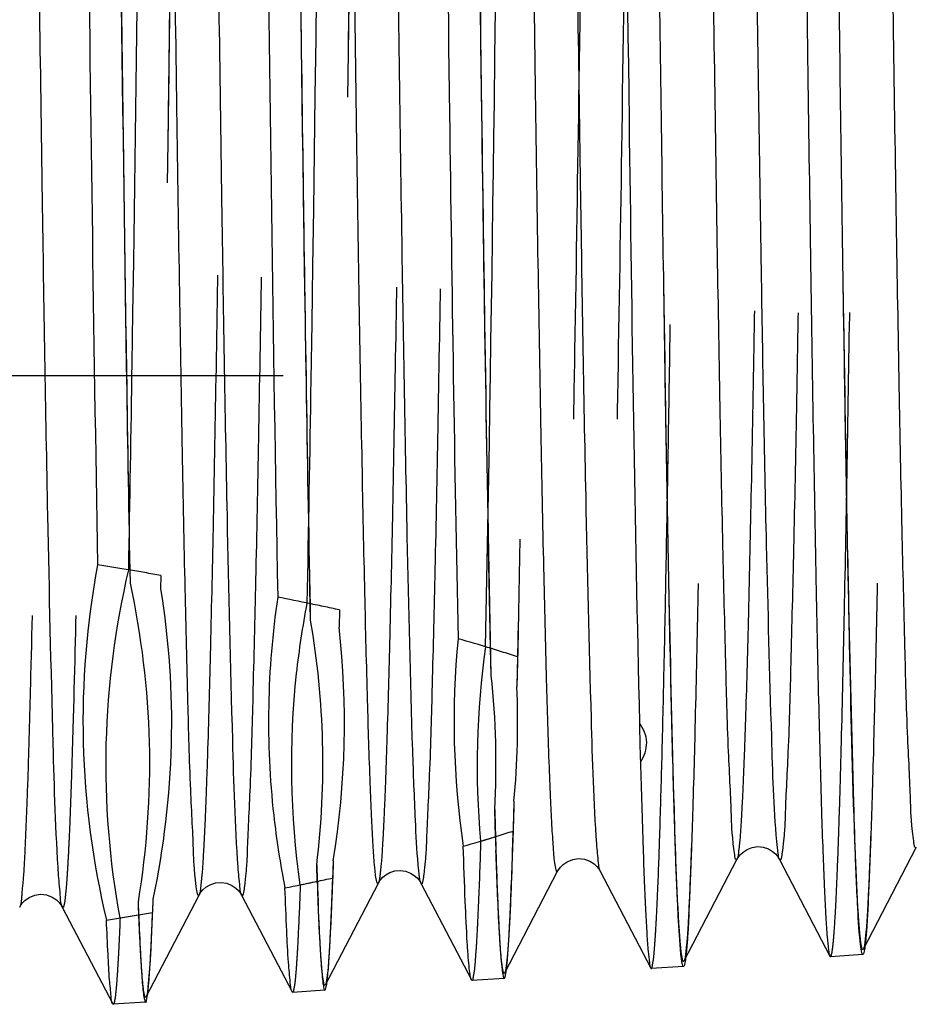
# Model space of a CAD drawing. Header units: millimetres. Extents: x 413 to 587, y 452 to 553.
# Tile 4 of 14: x 549 to 558, y 463 to 473. Entities that reach past the tile are written whole.
import ezdxf

# ---------------------------------------------------------------- set-up
doc = ezdxf.new("R2010")
doc.units = ezdxf.units.MM
doc.header["$LTSCALE"] = 65.185185
doc.linetypes.add('HIDDEN', pattern=[0.2, 0.1, -0.1])
doc.layers.add('KONST.EL_MIT_GEO', color=7, linetype='CONTINUOUS')

msp = doc.modelspace()

# ---------------------------------------------------------------- linework, layer by layer
at = {"layer": 'KONST.EL_MIT_GEO', "color": 8, "linetype": 'HIDDEN'}
for p, q in [((564.4007, 469.549), (525.869, 469.549)), ((550.1278, 467.5326), (550.1244, 467.3967)), ((551.9314, 467.1841), (551.927, 467.0092)), ((553.7317, 466.7091), (553.7242, 466.4091)), ((553.6951, 465.2505), (553.6875, 464.9489)), ((551.8679, 464.6487), (551.8635, 464.4738)), ((550.0461, 464.2613), (550.0427, 464.1253))]:
    msp.add_line(p, q, dxfattribs=at)
at = {"layer": 'KONST.EL_MIT_GEO', "color": 7, "linetype": 'Continuous'}
for p, q in [((549.8185, 467.4533), (549.8153, 467.5861)), ((551.64, 467.0791), (551.6358, 467.247)), ((553.4661, 466.5213), (553.4592, 466.7961)), ((553.507, 464.8913), (553.5001, 465.1658)), ((557.2261, 463.7554), (557.7609, 464.7826)), ((555.4139, 463.635), (555.9487, 464.6622)), ((556.3789, 464.6622), (556.8884, 463.6835)), ((551.706, 464.4403), (551.7019, 464.6083)), ((553.6017, 463.5151), (554.1365, 464.5422)), ((554.5667, 464.5422), (555.0765, 463.5631)), ((551.7895, 463.3943), (552.3243, 464.4214)), ((552.7546, 464.4214), (553.2641, 463.4427)), ((549.9773, 463.2739), (550.5121, 464.301)), ((550.9424, 464.301), (551.452, 463.3224)), ((549.1303, 464.1804), (549.6397, 463.2019)), ((549.9022, 464.1013), (549.899, 464.2341)), ((556.8884, 463.6835), (556.894, 463.6784)), ((557.2209, 463.7001), (556.894, 463.6784)), ((555.0765, 463.5631), (555.082, 463.558)), ((555.4087, 463.5797), (555.082, 463.558)), ((553.2696, 463.4377), (553.2641, 463.4427)), ((553.5966, 463.4594), (553.2696, 463.4377)), ((551.4574, 463.3173), (551.452, 463.3224)), ((551.7844, 463.339), (551.4574, 463.3173)), ((549.6451, 463.1969), (549.6397, 463.2019)), ((549.9722, 463.2186), (549.6451, 463.1969))]:
    msp.add_line(p, q, dxfattribs=at)
for points in [[(555.9486, 464.662), (555.9538, 464.6714), (555.9661, 464.69), (555.9844, 464.7118), (556.0113, 464.7364), (556.0515, 464.7624), (556.1032, 464.7826), (556.158, 464.7907), (556.2132, 464.7853), (556.2661, 464.7673), (556.3084, 464.7423), (556.3383, 464.7169), (556.3593, 464.6929), (556.3733, 464.6722), (556.379, 464.662)], [(554.1365, 464.5422), (554.1475, 464.5609), (554.1642, 464.583), (554.1907, 464.6095), (554.2328, 464.6389), (554.2888, 464.662), (554.348, 464.6708), (554.4066, 464.6641), (554.462, 464.6434), (554.5046, 464.6161), (554.5327, 464.5901), (554.5513, 464.5673), (554.5636, 464.548), (554.5668, 464.5421)], [(552.3242, 464.4213), (552.3252, 464.4233), (552.3342, 464.4384), (552.3489, 464.4585), (552.3702, 464.4813), (552.3998, 464.5052), (552.4411, 464.5285), (552.4924, 464.5451), (552.5456, 464.5499), (552.5983, 464.5423), (552.6483, 464.5234), (552.688, 464.4987), (552.7161, 464.474), (552.7359, 464.4509), (552.7492, 464.431), (552.7546, 464.4213)], [(550.512, 464.3009), (550.5176, 464.311), (550.531, 464.3309), (550.5511, 464.3542), (550.5806, 464.3798), (550.6241, 464.4059), (550.6796, 464.4246), (550.737, 464.4294), (550.7929, 464.4201), (550.8449, 464.3984), (550.8847, 464.3713), (550.911, 464.346), (550.9283, 464.3242), (550.9398, 464.3058), (550.9425, 464.3009)], [(548.6999, 464.1804), (548.7103, 464.1981), (548.7264, 464.2197), (548.7523, 464.2462), (548.7945, 464.2762), (548.8513, 464.3), (548.9115, 464.309), (548.9713, 464.302), (549.0278, 464.2805), (549.0708, 464.2521), (549.0985, 464.2258), (549.1164, 464.2032), (549.1281, 464.1844), (549.1303, 464.1803)]]:
    msp.add_lwpolyline(points, dxfattribs=at)
for centre, radius, start, end in [((538.3905, 399.7809), 68.761, 80.435841, 80.71288), ((543.9662, 430.3914), 37.6452, 78.24455, 78.75492), ((543.2163, 465.6319), 8.5471, 353.122, 9.74804), ((561.6599, 466.0569), 8.5708, 174.41054, 188.46285), ((549.5108, 453.8164), 13.567, 73.08041, 74.52875), ((545.0176, 465.6309), 8.4952, 356.86146, 6.01629), ((563.408, 466.0557), 8.4443, 180.09231, 182.78669), ((549.6626, 477.3378), 13.0268, 285.67624, 287.16446), ((544.1854, 500.2095), 36.5513, 281.35327, 281.87383), ((538.6616, 530.2652), 67.112, 279.36018, 279.64193)]:
    msp.add_arc(centre, radius, start, end, dxfattribs=at)
at = {"layer": 'KONST.EL_MIT_GEO', "color": 8, "linetype": 'HIDDEN'}
for centre, radius, start, end in [((539.3537, 405.4992), 62.9622, 80.147043, 80.448114), ((544.8725, 434.7528), 33.1906, 77.72078, 78.29474), ((543.4434, 466.0408), 8.5387, 350.61706, 6.51195), ((561.8783, 465.6158), 8.555, 171.96421, 185.16149), ((550.3443, 456.5697), 10.6902, 71.52651, 73.35), ((545.2521, 466.0423), 8.48, 354.64217, 2.47918), ((644.1884, 467.8049), 90.7266, 181.666929, 181.928571), ((550.2031, 475.5523), 11.1612, 286.41951, 288.19119), ((499.3786, 466.8889), 57.9584, 357.679411, 358.04241), ((497.3093, 466.7737), 58.2153, 357.685045, 358.048706), ((605.3396, 466.4077), 53.6679, 181.92136, 182.32042), ((544.6607, 497.9222), 34.2152, 281.59024, 282.15263), ((503.4258, 466.1566), 48.4669, 357.60479, 358.01036), ((525.1936, 465.8499), 32.1225, 357.12792, 357.66662), ((523.3088, 465.7299), 32.1949, 357.13332, 357.6721), ((539.0886, 527.7305), 64.5415, 279.475742, 279.771687), ((515.4418, 465.4647), 34.6268, 357.32889, 357.78326), ((525.3962, 465.2208), 26.4766, 357.03003, 357.64099), ((531.148, 464.7185), 18.9029, 356.6851, 357.36947)]:
    msp.add_arc(centre, radius, start, end, dxfattribs=at)
for points, knots in [([(556.894, 463.6784), (556.8979, 463.6786), (556.9036, 463.6947), (556.9094, 463.7192), (556.9162, 463.7658), (556.9264, 463.8597), (556.9383, 464.0232), (556.9519, 464.2705), (556.9656, 464.5878), (556.9794, 464.9736), (556.9933, 465.4274), (557.0131, 466.1646), (557.0371, 467.2463), (557.0647, 468.729), (557.0925, 470.4471), (557.1203, 472.3844), (557.1482, 474.5225), (557.1866, 477.7144), (557.2337, 482.04), (557.2889, 487.5156), (557.3441, 493.2184), (557.3993, 498.9322), (557.4544, 504.4399), (557.5015, 508.8049), (557.54, 512.0379), (557.5679, 514.2131), (557.5958, 516.1912), (557.6236, 517.9533), (557.6512, 519.4826), (557.6788, 520.7645), (557.7028, 521.6725), (557.7229, 522.266), (557.7364, 522.6093), (557.7508, 522.8828), (557.7625, 523.0877), (557.7784, 523.2194), (557.7846, 523.2873), (557.7945, 523.3063)], [0, 0, 0, 0, 0.000196, 0.000665, 0.001424, 0.002477, 0.005466, 0.009629, 0.014955, 0.021434, 0.029051, 0.037787, 0.058532, 0.083474, 0.112376, 0.144964, 0.180929, 0.21993, 0.30553, 0.398516, 0.495364, 0.592396, 0.68593, 0.772413, 0.811969, 0.848559, 0.881834, 0.911475, 0.937202, 0.95877, 0.975972, 0.982884, 0.988646, 0.993247, 0.996675, 0.998924, 1, 1, 1, 1]), ([(551.4181, 522.689), (551.4039, 522.7159), (551.3644, 522.4065), (551.3641, 522.2158), (551.3239, 521.4651), (551.3031, 520.6016), (551.2731, 519.4091), (551.2462, 517.9928), (551.2179, 516.3314), (551.1788, 513.6966), (551.131, 509.949), (551.0757, 505.0152), (551.0203, 499.6386), (550.9647, 494.0264), (550.9092, 488.3942), (550.8537, 482.9583), (550.8064, 478.6468), (550.7678, 475.4514), (550.7397, 473.3005), (550.7117, 471.344), (550.6838, 469.6007), (550.656, 468.0873), (550.6282, 466.8185), (550.6042, 465.9198), (550.584, 465.332), (550.5704, 464.992), (550.556, 464.7211), (550.5442, 464.518), (550.5283, 464.3873), (550.5219, 464.3199), (550.5121, 464.301)], [0, 0, 0, 0, 0.001566, 0.007877, 0.018922, 0.034601, 0.054763, 0.079213, 0.107716, 0.139998, 0.214618, 0.300203, 0.393461, 0.490807, 0.5885, 0.682787, 0.770048, 0.809982, 0.846933, 0.880544, 0.910493, 0.936493, 0.958292, 0.975684, 0.982674, 0.988503, 0.993157, 0.996627, 0.998907, 1, 1, 1, 1]), ([(551.8485, 522.6888), (551.8386, 522.6699), (551.8322, 522.6024), (551.8163, 522.4714), (551.8045, 522.2679), (551.7901, 521.9965), (551.7764, 521.6558), (551.7562, 521.067), (551.7321, 520.1667), (551.7043, 518.8958), (551.6765, 517.3802), (551.6485, 515.6345), (551.6205, 513.6755), (551.5924, 511.5221), (551.5537, 508.3239), (551.5064, 504.0094), (551.4509, 498.5711), (551.3953, 492.938), (551.3398, 487.3268), (551.2844, 481.9528), (551.2292, 477.0228), (551.1814, 473.2791), (551.1423, 470.6475), (551.1141, 468.9885), (551.0872, 467.5745), (551.0572, 466.3841), (551.0365, 465.5222), (550.9963, 464.7729), (550.9962, 464.5827), (550.9566, 464.2741), (550.9425, 464.3009)], [0, 0, 0, 0, 0.001095, 0.003379, 0.006857, 0.01152, 0.017359, 0.024362, 0.041784, 0.063621, 0.08966, 0.119651, 0.153305, 0.190298, 0.230272, 0.317601, 0.411931, 0.509638, 0.606967, 0.700179, 0.785695, 0.860232, 0.892471, 0.920933, 0.945344, 0.965471, 0.981119, 0.992143, 0.99844, 1, 1, 1, 1]), ([(553.2303, 522.5687), (553.2162, 522.5956), (553.1764, 522.2879), (553.1764, 522.0979), (553.1361, 521.3506), (553.1154, 520.4908), (553.0853, 519.3034), (553.0584, 517.8931), (553.0301, 516.2388), (552.991, 513.615), (552.9432, 509.8831), (552.8879, 504.9698), (552.8325, 499.6156), (552.7769, 494.0265), (552.7214, 488.4174), (552.6659, 483.0038), (552.6186, 478.7099), (552.58, 475.5276), (552.5519, 473.3854), (552.5239, 471.4368), (552.496, 469.7005), (552.4682, 468.1932), (552.4405, 466.9294), (552.4164, 466.0342), (552.3962, 465.4487), (552.3826, 465.11), (552.3682, 464.8401), (552.3564, 464.6378), (552.3405, 464.5075), (552.3341, 464.4403), (552.3243, 464.4214)], [0, 0, 0, 0, 0.001563, 0.007871, 0.018912, 0.034588, 0.054746, 0.079193, 0.107693, 0.139972, 0.214588, 0.300169, 0.393424, 0.490769, 0.588463, 0.682751, 0.770015, 0.809952, 0.846905, 0.880519, 0.910471, 0.936474, 0.958277, 0.975673, 0.982663, 0.988494, 0.993151, 0.996622, 0.998904, 1, 1, 1, 1]), ([(553.6607, 522.5686), (553.6508, 522.5497), (553.6443, 522.4824), (553.6285, 522.3518), (553.6166, 522.1491), (553.6022, 521.8787), (553.5886, 521.5393), (553.5684, 520.9529), (553.5442, 520.0561), (553.5165, 518.7903), (553.4887, 517.2807), (553.4607, 515.5421), (553.4215, 512.8161), (553.3739, 508.9785), (553.3185, 503.9647), (553.2631, 498.5488), (553.2075, 492.939), (553.152, 487.351), (553.0966, 481.9994), (553.0413, 477.0899), (552.9936, 473.3618), (552.9545, 470.7412), (552.9263, 469.0892), (552.8994, 467.681), (552.8694, 466.4956), (552.8487, 465.6373), (552.8084, 464.8913), (552.8084, 464.7017), (552.7687, 464.3945), (552.7546, 464.4213)], [0, 0, 0, 0, 0.001098, 0.003383, 0.006863, 0.011528, 0.017369, 0.024373, 0.041799, 0.063638, 0.089679, 0.119673, 0.153329, 0.230298, 0.317627, 0.411957, 0.509662, 0.606989, 0.700197, 0.785709, 0.860243, 0.89248, 0.92094, 0.945349, 0.965474, 0.981121, 0.992144, 0.99844, 1, 1, 1, 1]), ([(556.8547, 522.3278), (556.8408, 522.3542), (556.8003, 522.0501), (556.8012, 521.8617), (556.7603, 521.1212), (556.7399, 520.2689), (556.7097, 519.0919), (556.6828, 517.6937), (556.6545, 516.0534), (556.6154, 513.4518), (556.5676, 509.7513), (556.5124, 504.8791), (556.4569, 499.5694), (556.4014, 494.0267), (556.3458, 488.464), (556.2904, 483.0949), (556.2351, 478.1257), (556.1874, 474.323), (556.1483, 471.6223), (556.1204, 469.9001), (556.0926, 468.4049), (556.0649, 467.1511), (556.0408, 466.263), (556.0206, 465.6821), (556.007, 465.346), (555.9926, 465.0781), (555.9807, 464.8772), (555.965, 464.7477), (555.9584, 464.6809), (555.9487, 464.6622)], [0, 0, 0, 0, 0.001556, 0.007855, 0.018889, 0.034556, 0.054706, 0.079147, 0.10764, 0.139913, 0.214519, 0.300092, 0.393343, 0.490687, 0.588382, 0.682676, 0.769948, 0.846848, 0.880468, 0.910426, 0.936435, 0.958246, 0.975649, 0.982644, 0.988478, 0.993139, 0.996615, 0.9989, 1, 1, 1, 1]), ([(557.285, 522.3277), (557.2752, 522.3089), (557.2687, 522.2419), (557.2528, 522.1122), (557.2409, 521.911), (557.2266, 521.6426), (557.2129, 521.3058), (557.1927, 520.7239), (557.1686, 519.8343), (557.1408, 518.5785), (557.113, 517.0811), (557.085, 515.3565), (557.0459, 512.6527), (556.9982, 508.8466), (556.9429, 503.8739), (556.8874, 498.5026), (556.8318, 492.9393), (556.7763, 487.3978), (556.7209, 482.0907), (556.6657, 477.2223), (556.6179, 473.5255), (556.5788, 470.9271), (556.5506, 469.289), (556.5238, 467.8929), (556.4937, 466.7177), (556.4731, 465.8668), (556.4325, 465.1276), (556.433, 464.9394), (556.3929, 464.6356), (556.379, 464.662)], [0, 0, 0, 0, 0.001102, 0.003393, 0.006875, 0.011544, 0.01739, 0.024397, 0.04183, 0.063675, 0.089723, 0.119723, 0.153384, 0.230362, 0.317697, 0.41203, 0.509735, 0.607059, 0.700262, 0.785766, 0.86029, 0.892521, 0.920976, 0.945379, 0.965497, 0.981139, 0.992154, 0.998444, 1, 1, 1, 1]), ([(555.082, 463.558), (555.09, 463.5586), (555.0949, 463.5995), (555.1069, 463.6525), (555.1155, 463.764), (555.1265, 463.908), (555.1367, 464.0971), (555.1522, 464.4292), (555.1705, 464.9462), (555.1915, 465.6851), (555.2126, 466.5796), (555.2338, 467.6245), (555.2551, 468.8141), (555.2764, 470.1417), (555.3061, 472.1657), (555.3425, 474.9789), (555.385, 478.6492), (555.4277, 482.6514), (555.4706, 486.896), (555.5137, 491.2882), (555.5569, 495.73), (555.6133, 501.466), (555.6806, 508.0356), (555.7402, 513.1301), (555.7721, 515.4554)], [0, 0, 0, 0, 0.000466, 0.001706, 0.003742, 0.006577, 0.010207, 0.014629, 0.025819, 0.040089, 0.057358, 0.07753, 0.100494, 0.126122, 0.15427, 0.217485, 0.28873, 0.366415, 0.448805, 0.534063, 0.620283, 0.705538, 0.865594, 1, 1, 1, 1]), ([(554.8215, 514.7382), (554.7888, 512.5077), (554.7288, 507.6227), (554.6472, 499.8913), (554.5789, 492.973), (554.5223, 487.3374), (554.48, 483.2519), (554.4378, 479.392), (554.3956, 475.8425), (554.3537, 472.6814), (554.3173, 470.3225), (554.2875, 468.6808), (554.2664, 467.6501), (554.2453, 466.7616), (554.2245, 466.0203), (554.2036, 465.4302), (554.1857, 465.0343), (554.1698, 464.796), (554.1602, 464.6756), (554.1493, 464.596), (554.1429, 464.5546), (554.1365, 464.5422)], [0, 0, 0, 0, 0.133303, 0.29193, 0.462028, 0.546732, 0.628715, 0.706173, 0.777401, 0.840835, 0.895083, 0.91838, 0.938953, 0.956687, 0.971486, 0.983269, 0.991973, 0.995156, 0.997553, 0.999166, 1, 1, 1, 1]), ([(555.2627, 514.7382), (555.2295, 512.4679), (555.1686, 507.4934), (555.0858, 499.6246), (555.0164, 492.5894), (554.9589, 486.8723), (554.9159, 482.7452), (554.873, 478.8625), (554.8303, 475.3123), (554.7877, 472.175), (554.7455, 469.5219), (554.7084, 467.6418), (554.6777, 466.4244), (554.6562, 465.7376), (554.6384, 465.266), (554.6217, 464.9639), (554.6133, 464.806), (554.5977, 464.6684), (554.5988, 464.6153), (554.574, 464.5284), (554.5668, 464.5421)], [0, 0, 0, 0, 0.135669, 0.297257, 0.470199, 0.556051, 0.638881, 0.716808, 0.788063, 0.85103, 0.904283, 0.946614, 0.963376, 0.97707, 0.987619, 0.991696, 0.994966, 0.997426, 0.999076, 1, 1, 1, 1]), ([(549.277, 506.236), (549.2518, 503.9236), (549.2031, 499.1788), (549.1331, 492.0327), (549.0739, 486.0572), (549.0254, 481.4353), (548.9897, 478.216), (548.9541, 475.2355), (548.9185, 472.5406), (548.8831, 470.1731), (548.8478, 468.1702), (548.8173, 466.7436), (548.7915, 465.8077), (548.7744, 465.266), (548.7555, 464.8357), (548.7419, 464.5146), (548.7191, 464.312), (548.7143, 464.2081), (548.6999, 464.1804)], [0, 0, 0, 0, 0.164938, 0.338429, 0.5097, 0.591149, 0.668091, 0.739324, 0.803735, 0.860319, 0.908194, 0.946612, 0.962083, 0.974979, 0.985249, 0.992857, 0.997775, 1, 1, 1, 1]), ([(549.7183, 506.236), (549.6926, 503.8785), (549.643, 499.0419), (549.5718, 491.7644), (549.5115, 485.688), (549.462, 481.0022), (549.4257, 477.7543), (549.3894, 474.7619), (549.3532, 472.0735), (549.3172, 469.7326), (549.2814, 467.7771), (549.2502, 466.4035), (549.224, 465.5205), (549.2083, 465.0851), (549.1953, 464.7941), (549.1863, 464.6193), (549.1771, 464.474), (549.1686, 464.3575), (549.159, 464.2721), (549.1529, 464.2163), (549.1443, 464.1909), (549.1422, 464.1753), (549.1318, 464.1775), (549.1303, 464.1803)], [0, 0, 0, 0, 0.168102, 0.344871, 0.518914, 0.601374, 0.67899, 0.750501, 0.814749, 0.870693, 0.917428, 0.954199, 0.968656, 0.980414, 0.985265, 0.989424, 0.992889, 0.995656, 0.997723, 0.99909, 0.999515, 0.999773, 1, 1, 1, 1]), ([(555.3671, 463.9385), (555.3395, 464.3478), (555.3056, 465.468), (555.2553, 467.5749), (555.2077, 470.5055), (555.1573, 474.1662), (555.1073, 478.4413), (555.038, 484.9632), (554.9892, 490.0448), (554.9557, 493.525)], [0, 0, 0, 0, 0.041594, 0.113583, 0.213691, 0.338741, 0.48477, 0.647147, 1, 1, 1, 1]), ([(555.8618, 493.525), (555.8432, 491.6036), (555.8068, 487.8329), (555.7519, 482.3543), (555.7051, 478.0165), (555.6669, 474.8064), (555.6391, 472.6481), (555.6114, 470.6862), (555.5838, 468.9391), (555.5562, 467.4233), (555.5288, 466.153), (555.505, 465.2535), (555.485, 464.6655), (555.4716, 464.3254), (555.4573, 464.0546), (555.4457, 463.8516), (555.4299, 463.7211), (555.4237, 463.6538), (555.4139, 463.635)], [0, 0, 0, 0, 0.192811, 0.378399, 0.54979, 0.628123, 0.700548, 0.766385, 0.825014, 0.875884, 0.918518, 0.952518, 0.966176, 0.977563, 0.986654, 0.993427, 0.997873, 1, 1, 1, 1]), ([(557.1811, 464.0308), (557.1529, 464.4299), (557.1194, 465.5317), (557.0686, 467.614), (557.021, 470.5263), (556.9704, 474.1746), (556.9201, 478.4425), (556.8506, 484.9622), (556.8016, 490.0439), (556.7679, 493.525)], [0, 0, 0, 0, 0.040685, 0.112066, 0.211867, 0.336896, 0.48315, 0.64595, 1, 1, 1, 1]), ([(557.674, 493.525), (557.6554, 491.6115), (557.619, 487.8561), (557.5641, 482.3998), (557.5173, 478.0796), (557.4791, 474.8825), (557.4513, 472.733), (557.4236, 470.779), (557.3959, 469.0389), (557.3684, 467.5291), (557.341, 466.2639), (557.3172, 465.3679), (557.2972, 464.7821), (557.2838, 464.4434), (557.2696, 464.1736), (557.2579, 463.9713), (557.2422, 463.8413), (557.2359, 463.7742), (557.2261, 463.7554)], [0, 0, 0, 0, 0.192802, 0.378382, 0.549767, 0.628098, 0.700523, 0.766358, 0.824988, 0.875861, 0.918497, 0.952499, 0.96616, 0.977551, 0.986644, 0.99342, 0.997871, 1, 1, 1, 1]), ([(553.9247, 480.9352), (553.8946, 478.0936), (553.8391, 473.2514), (553.769, 468.4094), (553.7242, 466.4091)], [0, 0, 0, 0, 0.586835, 1, 1, 1, 1]), ([(553.916, 480.1036), (553.8883, 477.5139), (553.8367, 473.0489), (553.7715, 468.5841), (553.7317, 466.7091)], [0, 0, 0, 0, 0.580005, 1, 1, 1, 1]), ([(553.4074, 466.8118), (553.4456, 468.6447), (553.5091, 472.9856), (553.5593, 477.3266), (553.5863, 479.8344)], [0, 0, 0, 0, 0.422297, 1, 1, 1, 1]), ([(552.0958, 479.3282), (552.0824, 478.0873), (552.0354, 473.9808), (551.9847, 469.8743), (551.927, 467.0092)], [0, 0, 0, 0, 0.302186, 1, 1, 1, 1]), ([(552.0913, 478.8873), (552.0785, 477.7186), (552.0337, 473.8174), (551.9848, 469.9162), (551.9314, 467.1841)], [0, 0, 0, 0, 0.299582, 1, 1, 1, 1]), ([(551.6061, 467.2532), (551.6207, 468.0051), (551.6851, 471.8253), (551.7289, 475.6459), (551.7626, 478.7145)], [0, 0, 0, 0, 0.196819, 1, 1, 1, 1]), ([(550.2737, 478.3575), (550.2617, 477.2745), (550.2196, 473.6208), (550.173, 469.9671), (550.1244, 467.3967)], [0, 0, 0, 0, 0.296418, 1, 1, 1, 1]), ([(550.2702, 478.0209), (550.2588, 476.9916), (550.2184, 473.4955), (550.1735, 469.9993), (550.1278, 467.5326)], [0, 0, 0, 0, 0.294397, 1, 1, 1, 1]), ([(549.8017, 467.5884), (549.8144, 468.2841), (549.8707, 471.7157), (549.9113, 475.1475), (549.942, 477.8835)], [0, 0, 0, 0, 0.20275, 1, 1, 1, 1]), ([(549.714, 464.0696), (549.6088, 464.6486), (549.512, 465.8339), (549.6687, 467.0125), (549.8017, 467.5884)], [0, 0, 0, 0, 0.498909, 1, 1, 1, 1]), ([(550.1244, 467.3967), (550.207, 466.8793), (550.2802, 465.8251), (550.1536, 464.7762), (550.0461, 464.2613)], [0, 0, 0, 0, 0.499021, 1, 1, 1, 1]), ([(551.5349, 464.4048), (551.4341, 465.11), (551.4172, 466.0759), (551.5608, 467.0177), (551.6061, 467.2532)], [0, 0, 0, 0, 0.748151, 1, 1, 1, 1]), ([(553.6951, 465.2505), (553.6882, 465.0099), (553.6749, 464.592), (553.6555, 464.1092), (553.6381, 463.8193), (553.6278, 463.6738), (553.6155, 463.5787), (553.6092, 463.5294), (553.6017, 463.5151)], [0, 0, 0, 0, 0.415156, 0.721417, 0.83295, 0.916563, 0.972184, 1, 1, 1, 1]), ([(553.6514, 464.0056), (553.6547, 464.0699), (553.6692, 464.3843), (553.6798, 464.6988), (553.6875, 464.9489)], [0, 0, 0, 0, 0.204718, 1, 1, 1, 1]), ([(553.3581, 464.8462), (553.3516, 464.6421), (553.3418, 464.357), (553.3259, 464.0066), (553.3154, 463.807), (553.304, 463.655), (553.2953, 463.5373), (553.2827, 463.4816), (553.278, 463.4382), (553.2696, 463.4377)], [0, 0, 0, 0, 0.43337, 0.604708, 0.745373, 0.855194, 0.93409, 0.982076, 1, 1, 1, 1]), ([(553.5521, 463.8626), (553.5485, 463.9199), (553.5321, 464.2161), (553.5212, 464.5126), (553.5131, 464.7517)], [0, 0, 0, 0, 0.19353, 1, 1, 1, 1]), ([(551.8679, 464.6487), (551.8621, 464.4759), (551.8514, 464.1751), (551.8318, 463.7931), (551.8174, 463.5586), (551.8013, 463.4421), (551.7953, 463.4054), (551.7895, 463.3943)], [0, 0, 0, 0, 0.4124, 0.717406, 0.913294, 0.97019, 1, 1, 1, 1]), ([(551.5349, 464.4048), (551.5292, 464.247), (551.5206, 464.0269), (551.5067, 463.7563), (551.4974, 463.6023), (551.4877, 463.4848), (551.4794, 463.3944), (551.4696, 463.3506), (551.4641, 463.3177), (551.4574, 463.3173)], [0, 0, 0, 0, 0.433267, 0.604435, 0.744961, 0.85465, 0.933478, 0.981571, 1, 1, 1, 1]), ([(550.0461, 464.2613), (550.041, 464.126), (550.0303, 463.8909), (550.0173, 463.5888), (549.9958, 463.3979), (549.9909, 463.3), (549.9773, 463.2739)], [0, 0, 0, 0, 0.41009, 0.714082, 0.910704, 1, 1, 1, 1]), ([(549.9235, 463.6961), (549.9213, 463.7342), (549.9118, 463.9135), (549.9043, 464.0929), (549.899, 464.2341)], [0, 0, 0, 0, 0.212856, 1, 1, 1, 1]), ([(551.7434, 463.6904), (551.7409, 463.7273), (551.7297, 463.9086), (551.7216, 464.0902), (551.7157, 464.2348)], [0, 0, 0, 0, 0.20321, 1, 1, 1, 1]), ([(557.2757, 464.2404), (557.2731, 464.1886), (557.2642, 464.0338), (557.2552, 463.8788), (557.2414, 463.7764)], [0, 0, 0, 0, 0.334202, 1, 1, 1, 1]), ([(549.714, 464.0696), (549.709, 463.943), (549.7013, 463.7662), (549.689, 463.549), (549.6806, 463.4255), (549.6722, 463.3312), (549.6644, 463.259), (549.6564, 463.2232), (549.6506, 463.1973), (549.6451, 463.1969)], [0, 0, 0, 0, 0.433119, 0.604111, 0.74447, 0.85405, 0.932859, 0.981077, 1, 1, 1, 1]), ([(555.4634, 464.1198), (555.4608, 464.068), (555.4519, 463.9133), (555.443, 463.7583), (555.4291, 463.656)], [0, 0, 0, 0, 0.334221, 1, 1, 1, 1]), ([(553.6177, 463.5416), (553.6211, 463.5675), (553.6368, 463.7218), (553.6449, 463.8768), (553.6514, 464.0056)], [0, 0, 0, 0, 0.168116, 1, 1, 1, 1]), ([(557.1953, 463.8661), (557.194, 463.8776), (557.1884, 463.9324), (557.1842, 463.9874), (557.1811, 464.0308)], [0, 0, 0, 0, 0.209621, 1, 1, 1, 1]), ([(553.5781, 463.5701), (553.5756, 463.5868), (553.5637, 463.684), (553.5572, 463.7818), (553.5521, 463.8626)], [0, 0, 0, 0, 0.172969, 1, 1, 1, 1]), ([(555.3812, 463.7638), (555.38, 463.7761), (555.3745, 463.8343), (555.3702, 463.8925), (555.3671, 463.9385)], [0, 0, 0, 0, 0.211783, 1, 1, 1, 1]), ([(557.2261, 463.7554), (557.2248, 463.7529), (557.2156, 463.748), (557.2116, 463.7677), (557.2016, 463.801), (557.1983, 463.8389), (557.1953, 463.8661)], [0, 0, 0, 0, 0.069183, 0.166006, 0.351397, 1, 1, 1, 1]), ([(551.8048, 463.4159), (551.808, 463.44), (551.8232, 463.584), (551.831, 463.7287), (551.8373, 463.849)], [0, 0, 0, 0, 0.168106, 1, 1, 1, 1]), ([(555.4139, 463.635), (555.4125, 463.6324), (555.399, 463.6277), (555.3976, 463.6642), (555.3864, 463.7005), (555.3836, 463.7411), (555.3812, 463.7638)], [0, 0, 0, 0, 0.062154, 0.213539, 0.524936, 1, 1, 1, 1]), ([(549.948, 463.3735), (549.9457, 463.3936), (549.9351, 463.5009), (549.9285, 463.6086), (549.9235, 463.6961)], [0, 0, 0, 0, 0.187225, 1, 1, 1, 1]), ([(551.7572, 463.521), (551.756, 463.5329), (551.7506, 463.5893), (551.7464, 463.6459), (551.7434, 463.6904)], [0, 0, 0, 0, 0.212124, 1, 1, 1, 1]), ([(549.9931, 463.2998), (549.9956, 463.3191), (550.0073, 463.4274), (550.0141, 463.5362), (550.0193, 463.6255)], [0, 0, 0, 0, 0.178931, 1, 1, 1, 1]), ([(553.6017, 463.5151), (553.6005, 463.5128), (553.5918, 463.5051), (553.5834, 463.541), (553.5804, 463.5553), (553.5781, 463.5701)], [0, 0, 0, 0, 0.109406, 0.366008, 1, 1, 1, 1]), ([(551.7895, 463.3943), (551.7881, 463.3917), (551.7748, 463.387), (551.7733, 463.423), (551.7624, 463.4586), (551.7595, 463.4986), (551.7572, 463.521)], [0, 0, 0, 0, 0.062509, 0.213667, 0.524901, 1, 1, 1, 1]), ([(553.5966, 463.4594), (553.6043, 463.4599), (553.6093, 463.4997), (553.615, 463.5211), (553.6177, 463.5416)], [0, 0, 0, 0, 0.273574, 1, 1, 1, 1]), ([(549.9773, 463.2739), (549.976, 463.2714), (549.9677, 463.2663), (549.9632, 463.2842), (549.9543, 463.3144), (549.9508, 463.3488), (549.948, 463.3735)], [0, 0, 0, 0, 0.073608, 0.169094, 0.353074, 1, 1, 1, 1])]:
    msp.add_open_spline(points, degree=3, knots=knots, dxfattribs=at)
at = {"layer": 'KONST.EL_MIT_GEO', "color": 7, "linetype": 'Continuous'}
for points, knots in [([(549.0928, 464.4999), (549.0635, 464.9423), (549.0279, 466.1554), (548.9747, 468.437), (548.9245, 471.6066), (548.8714, 475.5515), (548.8186, 480.1324), (548.7653, 485.1872), (548.712, 490.5374), (548.6587, 495.9938), (548.6054, 501.3638), (548.5522, 506.4576), (548.4992, 511.0956), (548.4534, 514.5995), (548.4158, 517.0535), (548.389, 518.5928), (548.3625, 519.91), (548.3358, 520.996), (548.3131, 521.7463), (548.2931, 522.2306), (548.2813, 522.4852), (548.2648, 522.7117), (548.2597, 522.7964), (548.2371, 522.9544), (548.2242, 522.9299)], [0, 0, 0, 0, 0.022758, 0.062277, 0.117164, 0.185475, 0.264797, 0.352326, 0.444967, 0.539447, 0.63243, 0.720633, 0.800942, 0.870524, 0.900509, 0.926927, 0.949545, 0.968163, 0.982619, 0.988244, 0.992785, 0.996232, 0.998579, 1, 1, 1, 1]), ([(550.9074, 464.5829), (550.8773, 465.0098), (550.8424, 466.1937), (550.7887, 468.4338), (550.7387, 471.5672), (550.6853, 475.4818), (550.6324, 480.0385), (550.579, 485.0753), (550.5256, 490.413), (550.4721, 495.862), (550.4186, 501.2288), (550.3653, 506.3226), (550.3122, 510.9626), (550.2662, 514.4692), (550.2285, 516.9256), (550.2016, 518.4667), (550.175, 519.7856), (550.1483, 520.873), (550.1256, 521.6243), (550.1054, 522.1092), (550.0936, 522.3642), (550.0771, 522.591), (550.0721, 522.6758), (550.0493, 522.8337), (550.0364, 522.8093)], [0, 0, 0, 0, 0.022045, 0.060985, 0.115438, 0.183467, 0.262652, 0.350178, 0.442934, 0.537622, 0.63088, 0.719396, 0.800027, 0.869914, 0.900036, 0.926578, 0.949304, 0.968013, 0.982538, 0.988192, 0.992754, 0.996217, 0.998575, 1, 1, 1, 1]), ([(550.512, 464.3009), (550.4982, 464.2749), (550.4586, 464.5735), (550.4593, 464.7586), (550.4191, 465.4856), (550.399, 466.3228), (550.3693, 467.4793), (550.3429, 468.8538), (550.3151, 470.4674), (550.2766, 473.0298), (550.2295, 476.6805), (550.1752, 481.4965), (550.1206, 486.7608), (550.066, 492.2773), (550.0113, 497.841), (549.9567, 503.2449), (549.9022, 508.2884), (549.8482, 512.7842), (549.7943, 516.5653), (549.7479, 519.2028), (549.7075, 520.8526), (549.6818, 521.7163), (549.6542, 522.3174), (549.6363, 522.6306), (549.6208, 522.7415)], [0, 0, 0, 0, 0.001508, 0.007611, 0.018301, 0.033484, 0.05302, 0.076726, 0.104382, 0.135729, 0.208298, 0.29173, 0.382923, 0.478485, 0.574863, 0.668474, 0.755842, 0.833722, 0.899223, 0.949916, 0.969099, 0.983924, 0.994254, 1, 1, 1, 1]), ([(552.7269, 464.6082), (552.714, 464.7575), (552.6942, 465.1427), (552.6531, 466.2479), (552.6086, 468.2326), (552.5557, 471.2821), (552.503, 475.1364), (552.4494, 479.6561), (552.3957, 484.6777), (552.3418, 490.0198), (552.2879, 495.4892), (552.234, 500.8884), (552.1802, 506.0224), (552.1266, 510.7058), (552.0803, 514.2486), (552.0423, 516.7322), (552.0152, 518.2915), (551.9883, 519.6263), (551.9614, 520.7273), (551.9385, 521.4881), (551.9182, 521.9793), (551.9062, 522.2376), (551.8896, 522.4674), (551.8844, 522.5534), (551.8616, 522.7138), (551.8486, 522.6889)], [0, 0, 0, 0, 0.007738, 0.019915, 0.057112, 0.110252, 0.177414, 0.256169, 0.343668, 0.436749, 0.532049, 0.626125, 0.71558, 0.797185, 0.867997, 0.89854, 0.925462, 0.948522, 0.967512, 0.982259, 0.988, 0.992634, 0.996152, 0.998549, 1, 1, 1, 1]), ([(554.5321, 464.8177), (554.5019, 465.2395), (554.4671, 466.4109), (554.4133, 468.6289), (554.3632, 471.734), (554.3099, 475.6148), (554.257, 480.1336), (554.2035, 485.1294), (554.1501, 490.4246), (554.0966, 495.8306), (554.0431, 501.1555), (553.9898, 506.2099), (553.9366, 510.8142), (553.8907, 514.2938), (553.8529, 516.7313), (553.826, 518.2606), (553.7994, 519.5692), (553.7727, 520.6482), (553.7499, 521.3936), (553.7298, 521.8747), (553.718, 522.1276), (553.7014, 522.3525), (553.6965, 522.4366), (553.6735, 522.593), (553.6607, 522.5687)], [0, 0, 0, 0, 0.021964, 0.060838, 0.115242, 0.183241, 0.262414, 0.349943, 0.442715, 0.537431, 0.630724, 0.719278, 0.799947, 0.869868, 0.900005, 0.926558, 0.949294, 0.96801, 0.98254, 0.988194, 0.992758, 0.996221, 0.998577, 1, 1, 1, 1]), ([(554.1365, 464.5422), (554.1232, 464.5166), (554.1, 464.6814), (554.0947, 464.7695), (554.0778, 465.0054), (554.0657, 465.2704), (554.0451, 465.7743), (554.0218, 466.5545), (553.9944, 467.6832), (553.9672, 469.0509), (553.9397, 470.6476), (553.901, 473.1877), (553.8541, 476.8054), (553.7997, 481.5793), (553.7452, 486.798), (553.6905, 492.2675), (553.6359, 497.7845), (553.5813, 503.144), (553.5268, 508.147), (553.4728, 512.6077), (553.419, 516.3605), (553.3725, 518.9793), (553.3321, 520.6184), (553.3065, 521.4774), (553.2789, 522.0762), (553.2609, 522.3886), (553.2455, 522.4995)], [0, 0, 0, 0, 0.001491, 0.003955, 0.007573, 0.012339, 0.01824, 0.0334, 0.05291, 0.07659, 0.10422, 0.135541, 0.20806, 0.291448, 0.382605, 0.478142, 0.574508, 0.668123, 0.755511, 0.833427, 0.89898, 0.949742, 0.968964, 0.983831, 0.994207, 1, 1, 1, 1]), ([(552.3242, 464.4213), (552.3114, 464.397), (552.2884, 464.5537), (552.2835, 464.638), (552.2669, 464.8633), (552.2552, 465.1166), (552.235, 465.5985), (552.2123, 466.3451), (552.1856, 467.4258), (552.159, 468.7365), (552.1321, 470.268), (552.0944, 472.7091), (552.0485, 476.1937), (551.9954, 480.8047), (551.9422, 485.8669), (551.8888, 491.201), (551.8354, 496.618), (551.7821, 501.9263), (551.7288, 506.938), (551.676, 511.4759), (551.6229, 515.3795), (551.5727, 518.5111), (551.5195, 520.7595), (551.4842, 521.9522), (551.4547, 522.3855)], [0, 0, 0, 0, 0.00142, 0.003772, 0.007229, 0.011784, 0.017426, 0.031928, 0.050604, 0.073291, 0.099787, 0.129856, 0.19962, 0.280108, 0.36847, 0.461577, 0.556131, 0.648786, 0.736265, 0.815474, 0.883612, 0.938274, 0.97753, 1, 1, 1, 1]), ([(555.3822, 463.7049), (555.3689, 463.8312), (555.3502, 464.1685), (555.3244, 464.7982), (555.2992, 465.6734), (555.2609, 467.3072), (555.2161, 469.8896), (555.1645, 473.5702), (555.1126, 477.9312), (555.0408, 484.6592), (554.9904, 489.9169), (554.9557, 493.525)], [0, 0, 0, 0, 0.012771, 0.033962, 0.0634, 0.100835, 0.198354, 0.323195, 0.471108, 0.637052, 1, 1, 1, 1]), ([(556.4408, 493.5348), (556.4594, 491.6159), (556.4957, 487.8504), (556.5505, 482.3793), (556.5973, 478.0475), (556.6355, 474.8418), (556.6633, 472.6864), (556.691, 470.7271), (556.7186, 468.9822), (556.7461, 467.4681), (556.7735, 466.1992), (556.7973, 465.3006), (556.8173, 464.7132), (556.8308, 464.3734), (556.845, 464.1028), (556.8566, 463.9), (556.8724, 463.7696), (556.8787, 463.7023), (556.8884, 463.6835)], [0, 0, 0, 0, 0.192806, 0.378374, 0.549748, 0.628074, 0.700496, 0.766333, 0.824965, 0.875842, 0.918485, 0.952493, 0.966157, 0.977548, 0.986644, 0.993422, 0.99787, 1, 1, 1, 1]), ([(557.1936, 463.8316), (557.1805, 463.9594), (557.1617, 464.2989), (557.1213, 465.3024), (557.0788, 467.1447), (557.0274, 470.0112), (556.9765, 473.6768), (556.9245, 478.0167), (556.8529, 484.7085), (556.8025, 489.9372), (556.7679, 493.525)], [0, 0, 0, 0, 0.012972, 0.034335, 0.101461, 0.199108, 0.323962, 0.471784, 0.63755, 1, 1, 1, 1]), ([(558.1567, 465.0515), (558.1286, 465.4378), (558.095, 466.5035), (558.0443, 468.5161), (557.9967, 471.3289), (557.9461, 474.8512), (557.8959, 478.9707), (557.8264, 485.2626), (557.7774, 490.1665), (557.7438, 493.5257)], [0, 0, 0, 0, 0.040807, 0.112271, 0.212115, 0.337146, 0.48337, 0.646112, 1, 1, 1, 1]), ([(557.7609, 464.7826), (557.7468, 464.7555), (557.7059, 465.0662), (557.7068, 465.2579), (557.6654, 466.0136), (557.6447, 466.8829), (557.6142, 468.0832), (557.587, 469.5085), (557.5585, 471.1799), (557.5189, 473.8284), (557.4706, 477.5915), (557.4147, 482.5392), (557.3586, 487.9199), (557.3215, 491.6293), (557.3025, 493.5213)], [0, 0, 0, 0, 0.003181, 0.016077, 0.038666, 0.070733, 0.111965, 0.161958, 0.220216, 0.286166, 0.438474, 0.612888, 0.802548, 1, 1, 1, 1]), ([(555.9486, 464.6621), (555.9346, 464.6354), (555.8944, 464.9414), (555.8948, 465.1307), (555.8542, 465.8748), (555.8336, 466.7311), (555.8034, 467.9136), (555.7765, 469.3181), (555.7482, 470.9657), (555.709, 473.5784), (555.6612, 477.2944), (555.6058, 482.1861), (555.5503, 487.5157), (555.5136, 491.1934), (555.4948, 493.0715)], [0, 0, 0, 0, 0.003181, 0.016032, 0.038537, 0.070487, 0.111574, 0.161405, 0.219496, 0.285286, 0.437354, 0.611744, 0.801733, 1, 1, 1, 1]), ([(556.3516, 464.844), (556.3208, 465.1937), (556.29, 466.1942), (556.2373, 468.1191), (556.1906, 470.8671), (556.1394, 474.3478), (556.0891, 478.4493), (556.019, 484.7602), (555.9699, 489.689), (555.9361, 493.0715)], [0, 0, 0, 0, 0.037313, 0.106281, 0.204684, 0.329337, 0.47621, 0.640551, 1, 1, 1, 1]), ([(554.7525, 481.0737), (554.784, 478.096), (554.842, 473.0853), (554.9147, 468.0747), (554.9637, 466.0421)], [0, 0, 0, 0, 0.594267, 1, 1, 1, 1]), ([(553.4661, 466.5213), (553.4243, 468.4207), (553.3573, 472.9853), (553.3045, 477.5501), (553.2759, 480.2151)], [0, 0, 0, 0, 0.416181, 1, 1, 1, 1]), ([(553.4592, 466.7961), (553.4214, 468.5996), (553.3585, 472.8716), (553.3089, 477.1437), (553.2822, 479.6121)], [0, 0, 0, 0, 0.422226, 1, 1, 1, 1]), ([(552.9574, 479.395), (552.9835, 476.9957), (553.032, 472.8278), (553.0934, 468.66), (553.1299, 466.8917)], [0, 0, 0, 0, 0.575672, 1, 1, 1, 1]), ([(551.64, 467.0791), (551.6246, 467.8471), (551.5566, 471.8085), (551.5115, 475.7703), (551.4767, 478.9639)], [0, 0, 0, 0, 0.193888, 1, 1, 1, 1]), ([(551.6358, 467.247), (551.6214, 467.9902), (551.5575, 471.7654), (551.514, 475.5409), (551.4807, 478.5731)], [0, 0, 0, 0, 0.196873, 1, 1, 1, 1]), ([(551.1553, 478.4166), (551.1675, 477.3152), (551.2102, 473.6143), (551.2573, 469.9133), (551.3072, 467.3139)], [0, 0, 0, 0, 0.297579, 1, 1, 1, 1]), ([(549.8185, 467.4533), (549.8052, 468.1641), (549.7462, 471.7092), (549.7048, 475.2545), (549.6734, 478.089)], [0, 0, 0, 0, 0.200507, 1, 1, 1, 1]), ([(549.8153, 467.5861), (549.8026, 468.2749), (549.7468, 471.6713), (549.7068, 475.0679), (549.6766, 477.7756)], [0, 0, 0, 0, 0.202825, 1, 1, 1, 1]), ([(549.3514, 477.6469), (549.3623, 476.6704), (549.4011, 473.3349), (549.4443, 469.9994), (549.4873, 467.6405)], [0, 0, 0, 0, 0.292736, 1, 1, 1, 1]), ([(549.4873, 467.6405), (549.3773, 467.0495), (549.2756, 465.8385), (549.4386, 464.6346), (549.5767, 464.0468)], [0, 0, 0, 0, 0.498887, 1, 1, 1, 1]), ([(549.899, 464.2341), (549.9862, 464.765), (550.0643, 465.8478), (549.9314, 466.925), (549.8185, 467.4533)], [0, 0, 0, 0, 0.498996, 1, 1, 1, 1]), ([(551.3072, 467.3139), (551.1994, 466.5864), (551.1805, 465.5883), (551.3327, 464.6165), (551.3808, 464.3735)], [0, 0, 0, 0, 0.748057, 1, 1, 1, 1]), ([(554.9737, 465.6452), (555.0118, 465.7033), (555.0644, 465.8457), (555.0043, 465.9846), (554.9637, 466.0421)], [0, 0, 0, 0, 0.496727, 1, 1, 1, 1]), ([(554.9737, 465.6452), (554.9813, 465.3558), (554.9928, 464.95), (555.0112, 464.4474), (555.0236, 464.1567), (555.0365, 463.9248), (555.0475, 463.7507), (555.0615, 463.6379), (555.0679, 463.5797), (555.0765, 463.5631)], [0, 0, 0, 0, 0.416397, 0.583742, 0.723293, 0.834824, 0.918144, 0.973149, 1, 1, 1, 1]), ([(553.507, 464.8913), (553.5136, 464.683), (553.5235, 464.3923), (553.5395, 464.0352), (553.5503, 463.8319), (553.5616, 463.678), (553.5708, 463.5578), (553.5826, 463.5039), (553.5884, 463.4589), (553.5966, 463.4594)], [0, 0, 0, 0, 0.434816, 0.606534, 0.747334, 0.857034, 0.93555, 0.982901, 1, 1, 1, 1]), ([(553.2641, 463.4428), (553.258, 463.4545), (553.2519, 463.4938), (553.2415, 463.5693), (553.2323, 463.6834), (553.2172, 463.9092), (553.2001, 464.2843), (553.1885, 464.6089), (553.1824, 464.7956)], [0, 0, 0, 0, 0.02931, 0.085897, 0.169998, 0.28159, 0.586852, 1, 1, 1, 1]), ([(554.5667, 464.5422), (554.5533, 464.568), (554.5481, 464.6641), (554.5366, 464.7543), (554.5321, 464.8177)], [0, 0, 0, 0, 0.314178, 1, 1, 1, 1]), ([(556.3789, 464.6622), (556.3696, 464.68), (556.3631, 464.7429), (556.3552, 464.8028), (556.3516, 464.844)], [0, 0, 0, 0, 0.326891, 1, 1, 1, 1]), ([(550.9424, 464.301), (550.9287, 464.3274), (550.9237, 464.4257), (550.912, 464.518), (550.9074, 464.5829)], [0, 0, 0, 0, 0.313101, 1, 1, 1, 1]), ([(552.7546, 464.4214), (552.7451, 464.4397), (552.7387, 464.5043), (552.7306, 464.5658), (552.7269, 464.6082)], [0, 0, 0, 0, 0.325673, 1, 1, 1, 1]), ([(549.1303, 464.1804), (549.1149, 464.2099), (549.1109, 464.3216), (549.0977, 464.426), (549.0928, 464.4999)], [0, 0, 0, 0, 0.309711, 1, 1, 1, 1]), ([(551.452, 463.3224), (551.4376, 463.35), (551.4331, 463.454), (551.4103, 463.6569), (551.3972, 463.9787), (551.386, 464.2292), (551.3808, 464.3735)], [0, 0, 0, 0, 0.088561, 0.285001, 0.58928, 1, 1, 1, 1]), ([(551.706, 464.4403), (551.7118, 464.28), (551.7205, 464.0562), (551.7345, 463.7813), (551.744, 463.6251), (551.7536, 463.5066), (551.7624, 463.4148), (551.7714, 463.3723), (551.7779, 463.3386), (551.7844, 463.339)], [0, 0, 0, 0, 0.434913, 0.606501, 0.747169, 0.856712, 0.9351, 0.982471, 1, 1, 1, 1]), ([(549.9022, 464.1013), (549.9073, 463.9726), (549.9151, 463.7931), (549.9276, 463.5727), (549.9362, 463.4476), (549.9445, 463.3526), (549.9528, 463.2794), (549.9602, 463.2447), (549.9669, 463.2183), (549.9722, 463.2186)], [0, 0, 0, 0, 0.43493, 0.606376, 0.746878, 0.856285, 0.934604, 0.982026, 1, 1, 1, 1]), ([(549.6397, 463.2019), (549.6278, 463.2248), (549.6223, 463.309), (549.6034, 463.473), (549.591, 463.7309), (549.5814, 463.9314), (549.5767, 464.0468)], [0, 0, 0, 0, 0.091159, 0.288295, 0.59159, 1, 1, 1, 1]), ([(557.2209, 463.7001), (557.2175, 463.6999), (557.2111, 463.7145), (557.2024, 463.7537), (557.1971, 463.7985), (557.1936, 463.8316)], [0, 0, 0, 0, 0.076731, 0.264332, 1, 1, 1, 1]), ([(557.2414, 463.7764), (557.2388, 463.7573), (557.2335, 463.7373), (557.2282, 463.7006), (557.2209, 463.7001)], [0, 0, 0, 0, 0.724682, 1, 1, 1, 1]), ([(555.4087, 463.5797), (555.4054, 463.5795), (555.3992, 463.5933), (555.3908, 463.6309), (555.3855, 463.6734), (555.3822, 463.7049)], [0, 0, 0, 0, 0.077337, 0.26496, 1, 1, 1, 1]), ([(555.4291, 463.656), (555.4266, 463.6369), (555.4213, 463.6169), (555.416, 463.5802), (555.4087, 463.5797)], [0, 0, 0, 0, 0.724747, 1, 1, 1, 1]), ([(551.7844, 463.339), (551.7917, 463.3395), (551.7969, 463.3765), (551.8022, 463.3966), (551.8048, 463.4159)], [0, 0, 0, 0, 0.274905, 1, 1, 1, 1]), ([(549.9722, 463.2186), (549.9799, 463.2191), (549.9848, 463.2584), (549.9905, 463.2795), (549.9931, 463.2998)], [0, 0, 0, 0, 0.273768, 1, 1, 1, 1])]:
    msp.add_open_spline(points, degree=3, knots=knots, dxfattribs=at)

doc.saveas('drawing.dxf')
